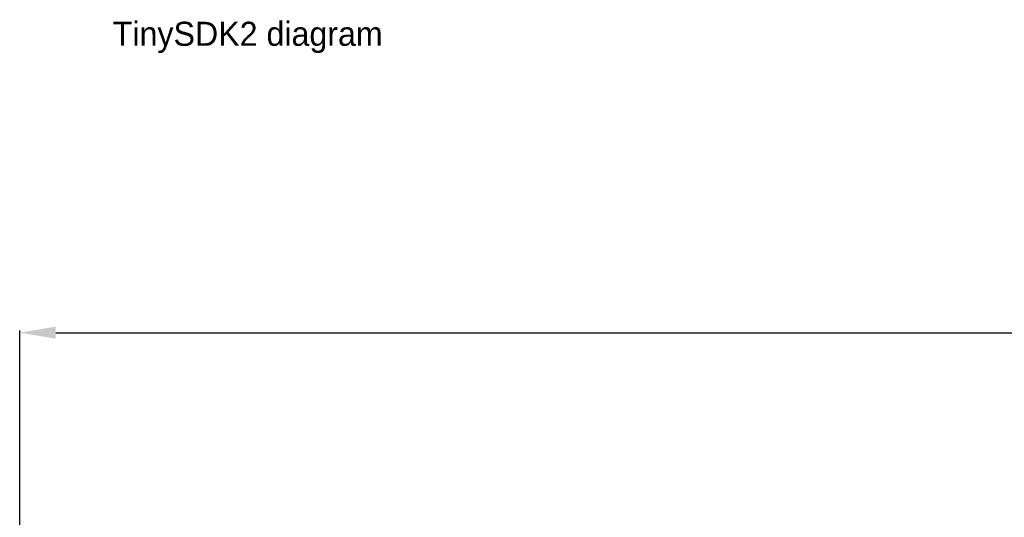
# Model space of a CAD drawing. Extents: x -20 to 193, y -4 to 176.
# Tile 4 of 8: x 0 to 82, y 135 to 176. Entities that reach past the tile are written whole.
import ezdxf

# ---------------------------------------------------------------- set-up
doc = ezdxf.new("R2010")
doc.units = 0
doc.header["$MEASUREMENT"] = 0
doc.layers.get('0').update_dxf_attribs({"linetype": 'CONTINUOUS'})
doc.layers.get('Defpoints').update_dxf_attribs({"linetype": 'CONTINUOUS'})
doc.dimstyles.get("Standard").update_dxf_attribs({"dimtxt": 0.18, "dimasz": 0.18, "dimexe": 0.18, "dimexo": 0.0625, "dimgap": 0.09, "dimtad": 0, "dimtih": 1, "dimtoh": 1, "dimdec": 4, "dimzin": 0, "dimdsep": 46, "dimtxsty": 'STANDARD', "dimcen": 0.09, "dimadec": 0, "dimazin": 0, "dimtfac": 1, "dimtdec": 4, "dimtofl": 0, "dimtmove": 0, "dimatfit": 3, "dimfxl": 1, "dimtolj": 1, "dimtzin": 0, "dimarcsym": 0})

# ---------------------------------------------------------------- blocks, each defined once
blk = doc.blocks.new('*D8')
at = {"color": 0, "linetype": 'ByBlock', "lineweight": -2}
for p, q in [((0, 126.063), (0, 150.459)), ((3, 150.279), (83.66, 150.279)), ((177, 150.279), (96.34, 150.279)), ((180, 126.063), (180, 150.459))]:
    blk.add_line(p, q, dxfattribs=at)
at = {"color": 0}
for points in [[(3, 150.779), (3, 149.779), (0, 150.279)], [(177, 149.779), (177, 150.779), (180, 150.279)]]:
    blk.add_solid(points, dxfattribs=at)
at = {"layer": 'Defpoints', "color": 0}
for p in [(180, 150.279), (0, 126), (180, 126)]:
    blk.add_point(p, dxfattribs=at)
at = {"color": 0, "linetype": 'ByBlock', "insert": (90, 150.279), "char_height": 3, "attachment_point": 5}
blk.add_mtext('\\A1;180.00', dxfattribs=at)

msp = doc.modelspace()

# ---------------------------------------------------------------- texts
at = {"linetype": 'ByBlock'}
msp.add_text('TinySDK2 diagram', height=2, dxfattribs=at).set_placement((7.737474, 174.119678))

# ---------------------------------------------------------------- dimensions: what is measured, and where the dimension line sits
dim = msp.add_linear_dim(base=(179.999894, 150.279188), p1=(0, 126.000002), p2=(179.999894, 126.000002), dimstyle='Standard', override={"dimtxt": 3, "dimasz": 3, "dimdec": 2, "dimtdec": 3, "dimtmove": 2}, dxfattribs=at)
dim.commit()
dim.dimension.update_dxf_attribs({"geometry": '*D8', "text_midpoint": (89.999947, 150.279188)})

doc.saveas('drawing.dxf')
